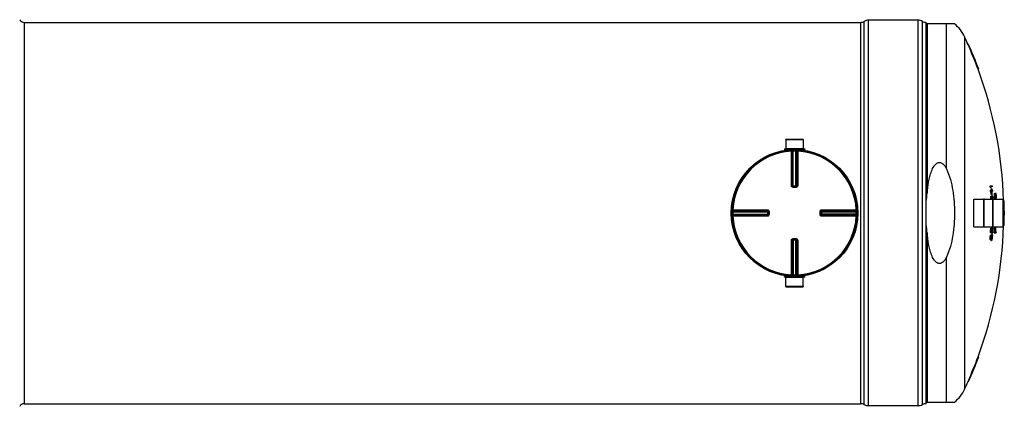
# Model space of a CAD drawing. Header units: millimetres. Extents: x 0 to 420, y 0 to 297.
# Tile 23 of 36: x 187 to 288, y 136 to 176. Entities that reach past the tile are written whole.
import ezdxf

# ---------------------------------------------------------------- set-up
doc = ezdxf.new("R2010")
doc.units = ezdxf.units.MM
doc.header["$LTSCALE"] = 23.1
doc.layers.get('0').update_dxf_attribs({"linetype": 'CONTINUOUS'})
for name, color, linetype in [('01_GLOBAL', 7, 'CONTINUOUS'), ('AXES_REF', 7, 'CONTINUOUS'), ('SURFACES', 7, 'CONTINUOUS')]:
    doc.layers.add(name, color=color, linetype=linetype)

msp = doc.modelspace()

# ---------------------------------------------------------------- linework, layer by layer
at = {"color": 7, "linetype": 'Continuous'}
for p, q in [((187.1, 175.98), (273.46, 175.98)), ((279.41, 176.2), (274.31, 176.2)), ((280.26, 136.64), (280.26, 175.98)), ((283.17, 175.82), (280.26, 175.82)), ((284.63, 173.7), (284.58, 173.7)), ((285.67, 171.15), (285.61, 171.15)), ((265.76, 163.9), (267.56, 163.9)), ((265.76, 163.9), (265.77, 162.97)), ((267.56, 163.9), (267.55, 162.97)), ((265.62, 162.93), (267.71, 162.93)), ((265.62, 162.93), (265.62, 162.86)), ((265.62, 162.86), (267.71, 162.86)), ((265.77, 162.97), (267.55, 162.97)), ((265.77, 162.97), (265.81, 162.93)), ((265.77, 162.85), (265.77, 162.8)), ((267.55, 162.97), (267.51, 162.93)), ((267.55, 162.85), (267.55, 162.8)), ((267.71, 162.93), (267.71, 162.86)), ((266.5, 159.04), (266.49, 159.04)), ((266.5, 159.04), (266.82, 159.04)), ((266.83, 159.04), (266.82, 159.04)), ((286.84, 159.13), (287.08, 159.13)), ((286.85, 159.04), (286.9, 159.04)), ((286.87, 158.66), (287.03, 158.66)), ((286.88, 158.94), (286.97, 158.94)), ((287.09, 159.04), (286.93, 159.04)), ((286.97, 158.82), (287.05, 158.82)), ((287.06, 158.66), (287.11, 158.66)), ((285.16, 154.9), (285.16, 157.72)), ((286.24, 157.77), (286.2, 157.77)), ((286.2, 154.86), (286.2, 157.77)), ((286.24, 154.86), (286.24, 157.77)), ((286.88, 158.56), (286.93, 158.56)), ((286.91, 157.91), (286.92, 157.97)), ((286.91, 157.91), (286.96, 157.91)), ((286.91, 157.81), (286.96, 157.81)), ((286.91, 157.75), (286.96, 157.75)), ((286.91, 157.73), (286.91, 157.75)), ((286.91, 157.73), (286.91, 157.75)), ((286.92, 157.97), (286.97, 157.97)), ((286.93, 158.04), (286.98, 158.04)), ((286.95, 158.05), (287.01, 158.05)), ((287.04, 158.56), (286.96, 158.56)), ((286.96, 157.91), (286.97, 157.97)), ((286.97, 157.73), (286.96, 157.75)), ((286.97, 157.73), (286.96, 157.75)), ((286.99, 157.92), (286.98, 157.88)), ((286.99, 157.92), (287.03, 157.92)), ((286.99, 157.88), (286.99, 157.88)), ((287, 158.18), (287.08, 158.18)), ((287.01, 157.96), (287, 157.96)), ((287.12, 158.56), (287.06, 158.56)), ((287.07, 158.05), (287.14, 158.05)), ((287.17, 157.77), (287.14, 157.77)), ((287.14, 154.86), (287.14, 157.77)), ((287.17, 154.86), (287.17, 157.77)), ((287.3, 158.25), (287.35, 158.25)), ((287.3, 158.17), (287.35, 158.17)), ((287.3, 158.08), (287.35, 158.08)), ((287.3, 157.98), (287.36, 157.98)), ((287.31, 158.3), (287.36, 158.3)), ((287.32, 158.33), (287.37, 158.33)), ((287.32, 157.9), (287.37, 157.9)), ((287.33, 158.35), (287.38, 158.35)), ((287.33, 157.85), (287.38, 157.85)), ((287.34, 157.82), (287.4, 157.82)), ((287.35, 158.36), (287.43, 158.36)), ((287.35, 157.8), (287.41, 157.8)), ((287.37, 158.2), (287.37, 158.15)), ((287.37, 158), (287.38, 157.95)), ((287.37, 157.79), (287.45, 157.79)), ((287.4, 158.27), (287.39, 158.27)), ((287.4, 158.27), (287.45, 158.27)), ((287.43, 158.28), (287.41, 158.28)), ((287.41, 157.88), (287.47, 157.88)), ((287.41, 157.88), (287.41, 157.88)), ((287.42, 158.2), (287.47, 158.2)), ((287.43, 158.15), (287.42, 158.2)), ((287.42, 157.87), (287.45, 157.87)), ((287.43, 158.15), (287.48, 158.15)), ((287.44, 158.08), (287.43, 158.15)), ((287.43, 157.95), (287.44, 158)), ((287.43, 157.95), (287.48, 157.95)), ((287.44, 158.08), (287.49, 158.08)), ((287.44, 158), (287.44, 158.08)), ((287.44, 158), (287.49, 158)), ((287.48, 158.15), (287.47, 158.2)), ((287.49, 158.08), (287.48, 158.15)), ((287.48, 157.95), (287.49, 158)), ((287.49, 158), (287.49, 158.08)), ((288.22, 154.9), (288.22, 157.72)), ((288.3, 157.59), (288.25, 157.59)), ((263.94, 156.48), (263.94, 156.48)), ((263.94, 156.48), (263.94, 156.47)), ((263.94, 156.47), (263.94, 156.16)), ((263.94, 156.16), (263.94, 156.15)), ((263.94, 156.15), (263.94, 156.15)), ((269.38, 156.47), (269.38, 156.48)), ((269.38, 156.16), (269.38, 156.47)), ((269.38, 156.15), (269.38, 156.16)), ((288.25, 156.4), (288.32, 156.4)), ((288.32, 156.23), (288.25, 156.23)), ((286.24, 154.86), (286.2, 154.86)), ((286.9, 154.54), (286.95, 154.54)), ((286.91, 154.62), (286.96, 154.62)), ((286.92, 154.69), (286.97, 154.69)), ((286.94, 154.74), (286.99, 154.74)), ((286.95, 154.75), (287, 154.75)), ((286.99, 154.64), (286.98, 154.61)), ((286.98, 154.56), (286.99, 154.62)), ((286.98, 154.61), (286.98, 154.56)), ((286.98, 154.56), (287.03, 154.56)), ((287, 154.66), (286.99, 154.64)), ((286.99, 154.64), (287.04, 154.64)), ((287, 154.72), (287.01, 154.75)), ((287, 154.7), (287.05, 154.7)), ((287.01, 154.75), (287.02, 154.77)), ((287.02, 154.77), (287.07, 154.77)), ((287.03, 154.8), (287.11, 154.8)), ((287.04, 154.64), (287.05, 154.7)), ((287.07, 154.67), (287.06, 154.62)), ((287.06, 154.62), (287.12, 154.62)), ((287.06, 154.62), (287.06, 154.56)), ((287.06, 154.56), (287.06, 154.61)), ((287.06, 154.56), (287.12, 154.56)), ((287.07, 154.67), (287.11, 154.67)), ((287.1, 154.7), (287.09, 154.7)), ((287.12, 154.62), (287.11, 154.67)), ((287.12, 154.56), (287.12, 154.62)), ((287.13, 154.7), (287.14, 154.64)), ((287.17, 154.86), (287.14, 154.86)), ((287.31, 154.84), (287.38, 154.84)), ((287.38, 154.78), (287.44, 154.78)), ((288.3, 155.04), (288.25, 155.04)), ((266.49, 153.59), (266.5, 153.59)), ((266.82, 153.59), (266.5, 153.59)), ((266.82, 153.59), (266.83, 153.59)), ((286.86, 153.83), (286.91, 153.83)), ((286.86, 153.75), (286.91, 153.75)), ((286.86, 153.68), (286.86, 153.75)), ((286.86, 153.68), (286.91, 153.68)), ((286.86, 153.62), (286.86, 153.68)), ((286.86, 153.62), (286.91, 153.62)), ((286.87, 153.91), (286.92, 153.91)), ((286.87, 153.56), (286.93, 153.56)), ((286.89, 153.97), (286.94, 153.97)), ((286.89, 153.54), (286.96, 153.54)), ((286.9, 154.47), (286.95, 154.47)), ((286.9, 154.4), (286.9, 154.47)), ((286.9, 154.4), (286.95, 154.4)), ((286.9, 154.34), (286.9, 154.4)), ((286.9, 154.34), (286.95, 154.34)), ((286.91, 154.02), (286.96, 154.02)), ((286.91, 153.68), (286.91, 153.75)), ((286.91, 153.62), (286.91, 153.68)), ((286.92, 154.27), (286.97, 154.27)), ((286.92, 154.03), (286.97, 154.03)), ((286.93, 154.26), (287, 154.26)), ((286.93, 153.75), (286.94, 153.7)), ((286.94, 153.84), (286.95, 153.9)), ((286.95, 153.89), (286.94, 153.84)), ((286.94, 153.84), (287, 153.84)), ((286.94, 153.75), (286.99, 153.75)), ((286.94, 153.72), (286.94, 153.75)), ((286.94, 153.72), (286.94, 153.74)), ((286.94, 153.7), (286.98, 153.7)), ((286.94, 153.7), (286.94, 153.65)), ((286.94, 153.65), (286.97, 153.65)), ((286.95, 154.4), (286.95, 154.47)), ((286.95, 154.34), (286.95, 154.4)), ((286.96, 153.92), (286.95, 153.89)), ((286.95, 153.64), (286.96, 153.64)), ((286.97, 153.94), (286.96, 153.92)), ((286.96, 153.92), (287.01, 153.92)), ((286.97, 154.44), (286.98, 154.47)), ((286.97, 154.47), (286.97, 154.42)), ((286.97, 154.42), (287.02, 154.42)), ((286.97, 154.42), (286.98, 154.37)), ((286.97, 154), (286.98, 154.03)), ((286.97, 153.99), (287.02, 153.99)), ((286.97, 153.65), (286.98, 153.7)), ((286.98, 154.47), (287.03, 154.47)), ((286.98, 154.37), (287.01, 154.37)), ((286.98, 154.05), (287.04, 154.05)), ((286.98, 154.03), (286.98, 154.05)), ((286.98, 153.7), (286.99, 153.75)), ((286.99, 154.35), (287, 154.35)), ((286.99, 153.59), (287.04, 153.59)), ((287, 154.08), (287.07, 154.08)), ((287.01, 153.68), (287, 153.62)), ((287, 153.6), (287.01, 153.65)), ((287, 153.6), (287.05, 153.6)), ((287.01, 154.37), (287.02, 154.42)), ((287.01, 153.92), (287.02, 153.99)), ((287.02, 153.75), (287.01, 153.68)), ((287.01, 153.65), (287.02, 153.72)), ((287.01, 153.65), (287.06, 153.65)), ((287.02, 154.42), (287.03, 154.47)), ((287.02, 154.21), (287.07, 154.21)), ((287.03, 153.91), (287.02, 153.84)), ((287.02, 153.72), (287.07, 153.72)), ((287.03, 154.31), (287.08, 154.31)), ((287.04, 153.96), (287.03, 153.91)), ((287.03, 153.91), (287.08, 153.91)), ((287.03, 153.84), (287.03, 153.9)), ((287.03, 153.84), (287.08, 153.84)), ((287.05, 154.4), (287.04, 154.34)), ((287.04, 154.32), (287.05, 154.37)), ((287.04, 154.32), (287.09, 154.32)), ((287.04, 153.96), (287.07, 153.96)), ((287.05, 154.47), (287.05, 154.4)), ((287.05, 154.37), (287.06, 154.43)), ((287.05, 154.37), (287.1, 154.37)), ((287.06, 153.99), (287.05, 153.99)), ((287.06, 154.43), (287.11, 154.43)), ((287.06, 153.65), (287.07, 153.72)), ((287.08, 153.91), (287.07, 153.96)), ((287.08, 153.84), (287.08, 153.91)), ((287.1, 154.37), (287.11, 154.43)), ((287.1, 153.99), (287.1, 153.92)), ((287.28, 154.27), (287.49, 154.27)), ((287.36, 154.36), (287.4, 154.36)), ((287.42, 154.36), (287.5, 154.36)), ((286.98, 153.49), (287.03, 153.49)), ((267.71, 149.77), (265.62, 149.77)), ((265.62, 149.7), (265.62, 149.77)), ((267.71, 149.7), (265.62, 149.7)), ((265.76, 148.72), (265.77, 149.66)), ((265.77, 149.78), (265.77, 149.83)), ((265.77, 149.66), (265.81, 149.7)), ((267.55, 149.66), (265.77, 149.66)), ((267.55, 149.66), (267.51, 149.7)), ((267.55, 149.78), (267.55, 149.83)), ((267.56, 148.72), (267.55, 149.66)), ((267.71, 149.7), (267.71, 149.77)), ((267.56, 148.72), (265.76, 148.72)), ((285.67, 141.48), (285.61, 141.48)), ((284.63, 138.93), (284.58, 138.93)), ((187.1, 136.64), (273.46, 136.64)), ((279.41, 136.43), (274.31, 136.43)), ((280.26, 136.81), (283.17, 136.81))]:
    msp.add_line(p, q, dxfattribs=at)
at = {"color": 9, "linetype": 'Continuous'}
for p, q in [((273.46, 175.98), (273.46, 136.64)), ((273.86, 136.54), (273.86, 176.08)), ((274.31, 136.43), (274.31, 176.2)), ((279.41, 136.43), (279.41, 176.2)), ((279.86, 136.54), (279.86, 176.08)), ((280.35, 175.82), (280.35, 158.36)), ((282.34, 160.86), (282.34, 175.82)), ((265.77, 162.85), (266.33, 162.85)), ((266.33, 162.77), (266.33, 162.68)), ((266.33, 159.12), (266.33, 162.68)), ((266.42, 159.12), (266.42, 162.68)), ((266.44, 162.68), (266.44, 159.12)), ((266.52, 162.77), (266.52, 162.69)), ((266.52, 159.04), (266.52, 162.69)), ((266.8, 162.77), (266.8, 162.69)), ((266.8, 159.04), (266.8, 162.69)), ((266.88, 159.12), (266.88, 162.68)), ((266.91, 162.68), (266.91, 159.12)), ((266.99, 162.85), (267.55, 162.85)), ((267, 162.77), (266.99, 162.68)), ((266.99, 162.68), (266.99, 159.12)), ((266.42, 159.12), (266.44, 159.12)), ((266.5, 158.95), (266.5, 159.04)), ((266.66, 158.95), (266.5, 158.95)), ((266.52, 159.12), (266.8, 159.12)), ((266.82, 158.95), (266.66, 158.95)), ((266.82, 158.95), (266.82, 159.04)), ((266.88, 159.12), (266.91, 159.12)), ((285.17, 154.89), (285.17, 157.73)), ((288.21, 154.89), (288.21, 157.73)), ((260.21, 156.65), (260.29, 156.64)), ((260.29, 156.64), (263.85, 156.64)), ((269.47, 156.64), (273.03, 156.64)), ((273.11, 156.65), (273.03, 156.64)), ((260.2, 156.45), (260.29, 156.45)), ((260.2, 156.17), (260.29, 156.18)), ((260.21, 155.98), (260.29, 155.98)), ((260.29, 156.56), (263.85, 156.56)), ((260.29, 156.54), (263.85, 156.54)), ((260.29, 156.45), (263.94, 156.45)), ((260.29, 156.18), (263.94, 156.18)), ((263.85, 156.09), (260.29, 156.09)), ((263.85, 156.07), (260.29, 156.07)), ((263.85, 155.98), (260.29, 155.98)), ((263.11, 155.98), (262.92, 155.98)), ((263.85, 156.54), (263.85, 156.56)), ((263.85, 156.07), (263.85, 156.09)), ((263.86, 156.45), (263.86, 156.18)), ((264.02, 156.47), (263.94, 156.47)), ((264.02, 156.16), (263.94, 156.16)), ((264.02, 156.47), (264.02, 156.16)), ((269.3, 156.47), (269.38, 156.47)), ((269.3, 156.16), (269.3, 156.47)), ((269.3, 156.16), (269.38, 156.16)), ((269.38, 156.45), (273.04, 156.45)), ((273.04, 156.18), (269.38, 156.18)), ((269.47, 156.56), (273.03, 156.56)), ((269.47, 156.56), (269.47, 156.54)), ((269.47, 156.54), (273.03, 156.54)), ((269.47, 156.18), (269.47, 156.45)), ((273.03, 156.09), (269.47, 156.09)), ((269.47, 156.09), (269.47, 156.07)), ((273.03, 156.07), (269.47, 156.07)), ((273.03, 155.98), (269.47, 155.98)), ((273.11, 155.98), (273.03, 155.98)), ((273.12, 156.45), (273.04, 156.45)), ((273.12, 156.17), (273.04, 156.18)), ((266.5, 153.68), (266.5, 153.59)), ((266.5, 153.68), (266.66, 153.68)), ((266.52, 153.59), (266.52, 149.94)), ((266.66, 153.68), (266.82, 153.68)), ((266.8, 149.94), (266.8, 153.59)), ((266.82, 153.68), (266.82, 153.59)), ((280.35, 154.27), (280.35, 136.81)), ((266.33, 149.95), (266.33, 153.51)), ((266.44, 153.51), (266.42, 153.51)), ((266.42, 149.95), (266.42, 153.51)), ((266.44, 153.51), (266.44, 149.95)), ((266.8, 153.51), (266.52, 153.51)), ((266.91, 153.51), (266.88, 153.51)), ((266.88, 149.95), (266.88, 153.51)), ((266.91, 153.51), (266.91, 149.95)), ((266.99, 153.51), (266.99, 149.95)), ((282.34, 136.81), (282.34, 151.77)), ((266.33, 149.78), (265.77, 149.78)), ((266.33, 149.86), (266.33, 149.95)), ((266.52, 149.86), (266.52, 149.94)), ((266.8, 149.86), (266.8, 149.94)), ((267, 149.86), (266.99, 149.95)), ((267.55, 149.78), (266.99, 149.78))]:
    msp.add_line(p, q, dxfattribs=at)
for points in [[(260.29, 156.64), (260.44, 156.64), (260.58, 156.64)], [(260.71, 156.64), (260.85, 156.64), (260.98, 156.64), (261.1, 156.64), (261.23, 156.64), (261.34, 156.64), (261.46, 156.64), (261.57, 156.64), (261.68, 156.64), (261.79, 156.64), (261.89, 156.64), (261.99, 156.64), (262.09, 156.64), (262.18, 156.64), (262.28, 156.64), (262.37, 156.64), (262.46, 156.64)], [(263.02, 156.64), (263.11, 156.64), (263.21, 156.64)], [(263.31, 156.64), (263.41, 156.64), (263.51, 156.64), (263.62, 156.64), (263.74, 156.64), (263.85, 156.64)], [(262.09, 155.98), (261.99, 155.98), (261.89, 155.98), (261.78, 155.98), (261.68, 155.98), (261.57, 155.98), (261.46, 155.98), (261.34, 155.98), (261.23, 155.98), (261.1, 155.98), (260.98, 155.98), (260.85, 155.98), (260.71, 155.98), (260.58, 155.98)], [(263.85, 155.98), (263.73, 155.98), (263.62, 155.98), (263.51, 155.98), (263.41, 155.98), (263.3, 155.98), (263.21, 155.98), (263.11, 155.98)]]:
    msp.add_lwpolyline(points, dxfattribs=at)
at = {"color": 7, "linetype": 'Continuous'}
msp.add_circle((266.66, 156.31), 6.46, dxfattribs=at)
for centre, radius, start, end in [((273.46, 176.83), 0.85, 270, 298.0725), ((274.31, 175.24), 0.956, 90, 118.0725), ((279.41, 175.24), 0.956, 61.9275, 90), ((280.26, 176.83), 0.85, 241.9275, 270), ((245.47, 156.31), 42.79, 20.2792, 23.9652), ((245.47, 156.31), 42.85, 20.254, 23.9349), ((265.76, 162.85), 0.0085, 0, 90), ((267.56, 162.85), 0.0085, 90, 180), ((245.47, 156.31), 41.47, 3.7684, 3.9009), ((268.47, 152.23), 19.6, 20.0372, 20.335), ((245.47, 156.31), 41.47, 3.1066, 3.2389), ((245.47, 156.31), 41.52, 3.7637, 3.8959), ((268.5, 152.23), 19.61, 20.0137, 20.3113), ((245.47, 156.31), 41.52, 3.1026, 3.2348), ((268.55, 152.31), 19.58, 19.8098, 20.1076), ((245.47, 156.31), 41.58, 3.2304, 3.4504), ((245.47, 156.31), 41.63, 3.2263, 3.446), ((245.47, 156.31), 41.65, 3.2245, 3.4441), ((245.47, 156.31), 41.71, 3.7467, 3.8784), ((245.47, 156.31), 41.71, 3.0887, 3.2203), ((285.17, 157.72), 0.0085, 90, 180), ((267.97, 151.98), 20.02, 18.0301, 19.1851), ((246.64, 158.11), 40.27, 359.5809, 359.7169), ((245.47, 156.31), 41.47, 1.9824, 2.0705), ((266.15, 162.53), 21.26, 347.6159, 347.7917), ((268, 151.98), 20.04, 18.0088, 19.1625), ((282.55, 162.37), 6.16, 315.2884, 315.4967), ((267.88, 152.04), 20.16, 18.0544, 18.8662), ((246.64, 158.11), 40.32, 359.5814, 359.7173), ((245.47, 156.31), 41.52, 1.9798, 2.0679), ((266.18, 162.53), 21.28, 347.6311, 347.8067), ((282.61, 162.36), 6.16, 315.3247, 315.533), ((247.13, 158.43), 39.86, 359.0854, 359.2), ((245.47, 156.31), 41.54, 1.9583, 2.0448), ((245.47, 156.31), 41.58, 2.982, 3.0984), ((273.59, 162.57), 14.19, 340.8698, 341.006), ((263.66, 151.74), 24.12, 14.3865, 14.7377), ((282.33, 153.09), 6.82, 46.5224, 46.7174), ((277.15, 152.54), 11.25, 28.6023, 28.7874), ((273.15, 152.19), 15.05, 22.7175, 22.8491), ((263.67, 151.74), 24.16, 14.3691, 14.8352), ((245.47, 156.31), 41.63, 2.7211, 3.0945), ((263.41, 151.8), 24.43, 14.0506, 14.704), ((245.47, 156.31), 41.65, 2.5659, 3.0927), ((245.47, 156.31), 41.63, 2.1111, 2.3914), ((245.47, 156.31), 41.69, 1.9512, 2.3883), ((245.47, 156.31), 41.71, 1.9972, 2.3872), ((266.54, 161.76), 21.06, 350.409, 350.5409), ((256.83, 160.78), 30.58, 355.1129, 355.2628), ((246.65, 157.83), 40.65, 0.3413, 0.4761), ((246.64, 154.89), 40.78, 4.3397, 4.4745), ((256.66, 152.78), 31.08, 9.4814, 9.6304), ((278.32, 161.72), 9.62, 339.161, 339.3639), ((282.08, 161.42), 6.08, 329.5031, 329.6772), ((266.19, 152.55), 21.79, 14.0728, 14.2025), ((284.35, 161.35), 4.23, 314.7943, 315.1), ((277.9, 153.47), 10.4, 24.7269, 24.9204), ((281.75, 154.05), 6.75, 33.7691, 33.9321), ((266.57, 161.76), 21.08, 350.4207, 350.5525), ((256.84, 160.78), 30.61, 355.119, 355.2687), ((246.65, 157.83), 40.7, 0.3409, 0.4755), ((246.64, 154.89), 40.83, 4.3343, 4.4689), ((284.13, 154.29), 4.77, 47.202, 47.4848), ((278.36, 161.72), 9.63, 339.1847, 339.3874), ((256.68, 152.78), 31.12, 9.4698, 9.6186), ((282.13, 161.41), 6.08, 329.5343, 329.7083), ((274.22, 161.82), 13.64, 344.6278, 344.9054), ((247.15, 158.11), 40.22, 359.95, 0.0635), ((247.14, 154.66), 40.37, 4.7418, 4.8553), ((266.22, 152.55), 21.81, 14.056, 14.1855), ((284.4, 161.34), 4.23, 314.83, 315.1356), ((273.79, 153.07), 14.44, 19.4741, 19.7426), ((277.94, 153.47), 10.4, 24.6998, 24.8932), ((284.81, 161.4), 4.06, 309.3725, 309.7258), ((273.85, 153.5), 14.36, 19.0963, 19.3656), ((284.62, 154.26), 4.56, 52.1503, 52.4775), ((281.8, 154.06), 6.75, 33.7362, 33.8991), ((274.28, 161.39), 13.59, 345.031, 345.309), ((284.19, 154.3), 4.76, 47.1665, 47.4493), ((284.25, 154.95), 4.66, 46.7666, 47.0531), ((284.7, 154.79), 4.43, 51.6658, 51.9995), ((281.9, 154.7), 6.63, 33.1616, 33.3262), ((273.88, 153.5), 14.38, 19.0743, 19.3433), ((284.92, 160.89), 3.93, 309.9113, 310.2717), ((284.51, 160.7), 4.14, 315.2929, 315.6026), ((278.07, 154.09), 10.3, 24.1108, 24.3052), ((266.3, 153.06), 21.81, 13.7663, 13.8956), ((274.32, 161.39), 13.61, 345.0487, 345.3264), ((282.27, 160.78), 5.99, 330.1738, 330.3494), ((256.72, 153.16), 31.18, 9.2453, 9.3937), ((278.51, 161.12), 9.56, 339.819, 340.0224), ((266.65, 161.26), 21.12, 350.7164, 350.8479), ((246.65, 155.02), 40.97, 4.276, 4.4101), ((246.65, 157.71), 40.85, 0.383, 0.5171), ((256.89, 160.4), 30.71, 355.3366, 355.4858), ((288.21, 157.72), 0.0085, 0, 90), ((245.47, 156.31), 42.79, 0.1138, 1.7073), ((245.47, 156.31), 42.85, 0.1137, 1.7052), ((266.66, 156.31), 6.54, 178.7413, 181.2587), ((266.66, 156.31), 6.54, 358.7413, 1.2587), ((245.47, 156.31), 42.78, 359.8861, 0.1139), ((245.47, 156.31), 42.79, 358.2927, 359.8862), ((245.47, 156.31), 42.83, 359.8863, 0.1137), ((245.47, 156.31), 42.85, 358.2948, 359.8863), ((285.17, 154.9), 0.0085, 180, 270), ((247.12, 158.32), 39.96, 354.5801, 354.6949), ((245.47, 156.31), 41.47, 357.4446, 357.5548), ((260.28, 160.91), 27.36, 346.7161, 346.8533), ((271.09, 160.78), 16.96, 338.9569, 339.1298), ((280.74, 159.76), 7.99, 320.9825, 321.1295), ((247.12, 158.32), 40.01, 354.587, 354.7016), ((245.47, 156.31), 41.52, 357.4479, 357.5579), ((260.3, 160.91), 27.39, 346.7324, 346.8694), ((271.12, 160.78), 16.98, 338.9812, 339.154), ((245.47, 156.31), 41.54, 357.4494, 357.5814), ((245.47, 156.31), 41.55, 357.4497, 357.5817), ((280.79, 159.76), 7.98, 321.018, 321.165), ((245.47, 156.31), 41.56, 357.7145, 357.8464), ((277.24, 160.01), 11.09, 331.8145, 332.0012), ((247.12, 158.26), 40.08, 354.7103, 354.8247), ((245.47, 156.31), 41.6, 357.4529, 357.5847), ((265.88, 160.83), 22.04, 343.8577, 344.0301), ((245.47, 156.31), 41.62, 357.4543, 357.5861), ((245.47, 156.31), 41.63, 357.4108, 357.5865), ((277.29, 160), 11.1, 331.8447, 332.0312), ((273.25, 160.36), 14.95, 337.621, 337.753), ((273.75, 150.3), 14.05, 18.1158, 18.2526), ((277.79, 150.57), 10.24, 24.2242, 24.42), ((245.47, 156.31), 41.68, 357.4141, 357.5895), ((266.31, 150.47), 21.25, 11.4869, 11.6623), ((245.47, 156.31), 41.71, 357.4155, 357.5908), ((247.14, 154.32), 40, 0.3467, 0.4609), ((245.47, 156.31), 41.86, 357.1959, 357.9819), ((245.47, 156.31), 41.92, 357.1994, 357.9844), ((245.47, 156.31), 41.94, 357.3316, 357.9854), ((245.47, 156.31), 41.98, 357.3344, 357.9004), ((245.47, 156.31), 42, 357.3356, 357.9014), ((288.21, 154.9), 0.0085, 270, 360), ((247.11, 158.29), 40, 353.5932, 353.708), ((245.47, 156.31), 41.47, 356.4522, 356.5625), ((266.23, 149.6), 21.02, 10.8481, 11.0251), ((260.19, 160.67), 27.52, 345.7688, 345.9057), ((282.59, 149.42), 5.95, 43.8054, 44.0184), ((270.95, 160.38), 17.18, 338.0819, 338.2537), ((266.18, 149.95), 21.18, 11.7908, 11.967), ((280.61, 159.23), 8.17, 320.3665, 320.5115), ((247.11, 158.29), 40.05, 353.6012, 353.7159), ((245.47, 156.31), 41.52, 356.4567, 356.5669), ((266.25, 149.6), 21.05, 10.8347, 11.0114), ((282.57, 150), 6.09, 44.2887, 44.4985), ((260.21, 160.67), 27.56, 345.7862, 345.9229), ((245.47, 156.31), 41.54, 356.4589, 356.591), ((282.65, 149.43), 5.95, 43.769, 43.982), ((270.99, 160.38), 17.19, 338.1072, 338.2788), ((245.47, 156.31), 41.55, 356.4592, 356.5913), ((281.24, 149.62), 6.98, 35.094, 35.2541), ((266.2, 149.95), 21.21, 11.7763, 11.9523), ((280.66, 159.23), 8.17, 320.4023, 320.5472), ((280.65, 158.86), 8.19, 320.3351, 320.4798), ((282.19, 158.71), 7.03, 312.6701, 312.8614), ((282.62, 150.01), 6.09, 44.2524, 44.4621), ((245.47, 156.31), 41.56, 356.7247, 356.8567), ((281.2, 150.19), 7.14, 35.7255, 35.8833), ((277.1, 159.52), 11.29, 331.0324, 331.2171), ((265.67, 160.36), 22.37, 342.296, 342.4673), ((245.47, 156.31), 41.6, 356.112, 356.2388), ((245.47, 156.31), 41.6, 356.4637, 356.5956), ((280.8, 158.57), 7.94, 321.1553, 321.2848), ((280.78, 159.4), 8.01, 320.9542, 321.1009), ((282.31, 159.26), 6.86, 313.1578, 313.3521), ((247.11, 158.23), 40.12, 353.7262, 353.8407), ((265.79, 160.68), 22.17, 343.2147, 343.3867), ((245.47, 156.31), 41.6, 357.1015, 357.2282), ((265.76, 160.51), 22.24, 342.937, 343.1087), ((245.47, 156.31), 41.63, 356.4223, 356.5981), ((245.47, 156.31), 41.62, 356.4657, 356.5976), ((280.93, 159.11), 7.77, 321.7882, 321.9195), ((245.47, 156.31), 41.66, 356.1169, 356.2488), ((277.15, 159.52), 11.3, 331.0631, 331.2476), ((273.11, 159.94), 15.16, 336.7643, 336.8954), ((280.85, 158.57), 7.95, 321.1727, 321.3201), ((265.75, 160.21), 22.3, 342.7609, 342.8895), ((274.71, 159.37), 13.66, 334.5742, 334.796), ((273.82, 149.84), 13.88, 17.2333, 17.3711), ((245.47, 156.31), 41.66, 357.1051, 357.2368), ((282.5, 158.94), 6.58, 314.0045, 314.2038), ((277.85, 150.05), 10.07, 23.415, 23.6128), ((245.47, 156.31), 41.68, 356.4268, 356.6024), ((256.47, 160.04), 31.27, 348.0386, 348.1878), ((280.97, 159.11), 7.77, 321.8052, 321.9546), ((265.87, 160.53), 22.11, 343.6818, 343.8109), ((274.86, 159.83), 13.45, 335.4077, 335.6315), ((266.36, 150.13), 21.1, 10.545, 10.7211), ((247.12, 158.14), 40.22, 353.5754, 353.6896), ((247.14, 154.29), 39.97, 359.36, 359.4743), ((245.47, 156.31), 41.71, 356.4288, 356.6043), ((256.54, 160.22), 31.14, 348.9979, 349.1472), ((247.12, 158.16), 40.18, 354.5574, 354.6715), ((245.47, 156.31), 42.07, 357.2097, 357.3401), ((282.39, 158.39), 6.74, 313.5027, 313.699), ((265.76, 149.78), 0.0085, 270, 360), ((267.56, 149.78), 0.0085, 180, 270), ((245.47, 156.31), 42.79, 336.0348, 339.7208), ((245.47, 156.31), 42.85, 336.0651, 339.746), ((273.46, 135.79), 0.85, 61.9275, 90), ((274.31, 137.39), 0.956, 241.9275, 270), ((279.41, 137.39), 0.956, 270, 298.0725), ((280.26, 135.79), 0.85, 90, 118.0725)]:
    msp.add_arc(centre, radius, start, end, dxfattribs=at)
at = {"color": 9, "linetype": 'Continuous'}
for centre, radius, start, end in [((266.66, 156.31), 6.38, 92.9675, 177.0325), ((266.75, 156.32), 6.37, 92.7532, 92.9681), ((266.66, 156.32), 6.37, 88.764, 91.236), ((266.58, 156.32), 6.37, 87.0319, 87.2468), ((266.66, 156.31), 6.38, 2.9675, 87.0325), ((266.5, 159.13), 0.0907, 258.8248, 265.0688), ((266.5, 159.13), 0.0884, 253.2311, 258.8266), ((266.52, 166.24), 7.13, 269.8492, 269.9994), ((266.8, 166.24), 7.13, 270.0006, 270.1484), ((266.8, 159.12), 0.0873, 285.3408, 292.579), ((266.8, 159.12), 0.0872, 292.5652, 299.8139), ((266.66, 156.31), 6.37, 178.7642, 181.2358), ((266.66, 156.23), 6.37, 177.0319, 177.2468), ((266.66, 156.4), 6.37, 182.7532, 182.9681), ((266.66, 156.31), 6.38, 182.9675, 267.0325), ((256.73, 156.45), 7.13, 0.0006, 0.1508), ((256.73, 156.18), 7.13, 359.8516, 359.9994), ((263.85, 156.18), 0.0873, 337.421, 344.6592), ((263.85, 156.16), 0.0905, 345.0434, 349.8287), ((263.85, 156.18), 0.0872, 330.1861, 337.4348), ((263.85, 156.18), 0.0857, 344.6659, 348.0155), ((263.85, 156.16), 0.0885, 349.8255, 354.4686), ((266.66, 156.31), 6.38, 272.9675, 357.0325), ((269.47, 156.47), 0.0907, 168.8248, 175.0688), ((269.47, 156.45), 0.0873, 157.421, 164.6592), ((269.47, 156.47), 0.0884, 163.2311, 168.8266), ((269.47, 156.45), 0.0872, 150.1861, 157.4348), ((276.59, 156.45), 7.13, 179.8516, 179.9994), ((276.59, 156.18), 7.13, 180.0006, 180.1508), ((266.66, 156.23), 6.37, 2.7532, 2.9681), ((266.66, 156.4), 6.37, 357.0319, 357.2468), ((266.66, 156.31), 6.37, 358.7642, 1.2358), ((266.52, 153.51), 0.0872, 112.5652, 119.8139), ((266.52, 153.51), 0.0873, 105.3408, 112.579), ((266.82, 153.5), 0.0907, 78.8248, 85.0688), ((266.82, 153.5), 0.0884, 73.2311, 78.8266), ((266.52, 146.38), 7.13, 90.0006, 90.1484), ((266.8, 146.38), 7.13, 89.8492, 89.9994), ((266.75, 156.31), 6.37, 267.0319, 267.2468), ((266.66, 156.31), 6.37, 268.764, 271.236), ((266.58, 156.31), 6.37, 272.7532, 272.9681)]:
    msp.add_arc(centre, radius, start, end, dxfattribs=at)
for points in [[(266.33, 162.77), (266.37, 162.77), (266.41, 162.72), (266.42, 162.68)], [(266.35, 162.77), (266.39, 162.77), (266.44, 162.72), (266.44, 162.68)], [(266.97, 162.77), (266.93, 162.77), (266.88, 162.72), (266.88, 162.68)], [(267, 162.77), (266.95, 162.77), (266.91, 162.72), (266.91, 162.68)], [(266.48, 159.04), (266.44, 159.05), (266.42, 159.09), (266.42, 159.12)], [(266.44, 159.12), (266.44, 159.08), (266.47, 159.04), (266.51, 159.04)], [(266.91, 159.12), (266.91, 159.08), (266.87, 159.04), (266.83, 159.04)], [(266.84, 159.05), (266.86, 159.06), (266.88, 159.09), (266.88, 159.12)], [(260.21, 156.65), (260.21, 156.61), (260.25, 156.56), (260.29, 156.56)], [(260.21, 156.62), (260.21, 156.58), (260.25, 156.54), (260.29, 156.54)], [(273.11, 156.65), (273.11, 156.61), (273.07, 156.56), (273.03, 156.56)], [(273.11, 156.62), (273.12, 156.58), (273.07, 156.54), (273.03, 156.54)], [(260.21, 156), (260.21, 156.04), (260.25, 156.09), (260.29, 156.09)], [(260.21, 155.98), (260.21, 156.02), (260.25, 156.07), (260.29, 156.07)], [(263.85, 156.56), (263.89, 156.56), (263.93, 156.52), (263.94, 156.48)], [(263.85, 156.54), (263.89, 156.54), (263.93, 156.5), (263.94, 156.47)], [(263.93, 156.13), (263.93, 156.1), (263.89, 156.07), (263.85, 156.07)], [(263.93, 156.13), (263.91, 156.11), (263.88, 156.09), (263.85, 156.09)], [(269.47, 156.09), (269.43, 156.09), (269.39, 156.12), (269.38, 156.16)], [(269.47, 156.07), (269.43, 156.07), (269.39, 156.11), (269.38, 156.15)], [(269.39, 156.5), (269.4, 156.53), (269.43, 156.56), (269.47, 156.56)], [(269.39, 156.49), (269.41, 156.52), (269.44, 156.54), (269.47, 156.54)], [(273.11, 156), (273.12, 156.04), (273.07, 156.09), (273.03, 156.09)], [(273.11, 155.98), (273.11, 156.02), (273.07, 156.07), (273.03, 156.07)], [(266.42, 153.51), (266.42, 153.54), (266.46, 153.59), (266.49, 153.59)], [(266.48, 153.58), (266.46, 153.57), (266.44, 153.54), (266.44, 153.51)], [(266.88, 153.51), (266.88, 153.54), (266.85, 153.58), (266.82, 153.59)], [(266.85, 153.59), (266.88, 153.58), (266.91, 153.54), (266.91, 153.51)], [(266.33, 149.86), (266.37, 149.86), (266.42, 149.91), (266.42, 149.95)], [(266.35, 149.86), (266.39, 149.86), (266.44, 149.91), (266.44, 149.95)], [(266.97, 149.86), (266.93, 149.86), (266.88, 149.91), (266.88, 149.95)], [(267, 149.86), (266.95, 149.86), (266.91, 149.91), (266.91, 149.95)]]:
    msp.add_open_spline(points, degree=3, dxfattribs=at)
for points, knots in [([(266.42, 162.68), (266.41, 162.68), (266.38, 162.68), (266.36, 162.68), (266.33, 162.68)], [0, 0, 0, 0, 0.109199, 1, 1, 1, 1]), ([(266.44, 162.68), (266.44, 162.68), (266.47, 162.69), (266.5, 162.69), (266.52, 162.69)], [0, 0, 0, 0, 0.10812, 1, 1, 1, 1]), ([(266.8, 162.69), (266.81, 162.69), (266.84, 162.69), (266.87, 162.69), (266.88, 162.68)], [0, 0, 0, 0, 0.352806, 1, 1, 1, 1]), ([(266.99, 162.68), (266.98, 162.68), (266.95, 162.68), (266.92, 162.68), (266.91, 162.68)], [0, 0, 0, 0, 0.353705, 1, 1, 1, 1]), ([(266.33, 159.12), (266.34, 159.12), (266.37, 159.12), (266.4, 159.12), (266.42, 159.12)], [0, 0, 0, 0, 0.353802, 1, 1, 1, 1]), ([(266.5, 158.95), (266.46, 158.95), (266.37, 158.99), (266.33, 159.08), (266.33, 159.12)], [0, 0, 0, 0, 0.498833, 1, 1, 1, 1]), ([(266.44, 159.12), (266.44, 159.12), (266.46, 159.12), (266.49, 159.12), (266.5, 159.12)], [0, 0, 0, 0, 0.107786, 1, 1, 1, 1]), ([(266.99, 159.12), (266.99, 159.08), (266.95, 158.99), (266.86, 158.95), (266.82, 158.95)], [0, 0, 0, 0, 0.49995, 1, 1, 1, 1]), ([(266.88, 159.12), (266.88, 159.12), (266.86, 159.12), (266.84, 159.12), (266.82, 159.12)], [0, 0, 0, 0, 0.107786, 1, 1, 1, 1]), ([(266.99, 159.12), (266.98, 159.12), (266.95, 159.12), (266.92, 159.12), (266.91, 159.12)], [0, 0, 0, 0, 0.353802, 1, 1, 1, 1]), ([(260.29, 156.64), (260.29, 156.63), (260.29, 156.61), (260.29, 156.58), (260.29, 156.56)], [0, 0, 0, 0, 0.353705, 1, 1, 1, 1]), ([(263.85, 156.64), (263.85, 156.63), (263.85, 156.61), (263.85, 156.58), (263.85, 156.56)], [0, 0, 0, 0, 0.353799, 1, 1, 1, 1]), ([(263.85, 156.64), (263.9, 156.64), (263.99, 156.61), (264.02, 156.52), (264.02, 156.47)], [0, 0, 0, 0, 0.499925, 1, 1, 1, 1]), ([(269.3, 156.47), (269.3, 156.52), (269.34, 156.61), (269.43, 156.64), (269.47, 156.64)], [0, 0, 0, 0, 0.498833, 1, 1, 1, 1]), ([(269.47, 156.64), (269.47, 156.63), (269.47, 156.61), (269.47, 156.58), (269.47, 156.56)], [0, 0, 0, 0, 0.353802, 1, 1, 1, 1]), ([(273.03, 156.56), (273.03, 156.56), (273.03, 156.59), (273.03, 156.62), (273.03, 156.64)], [0, 0, 0, 0, 0.109199, 1, 1, 1, 1]), ([(260.29, 156.45), (260.29, 156.46), (260.29, 156.49), (260.29, 156.52), (260.29, 156.54)], [0, 0, 0, 0, 0.352806, 1, 1, 1, 1]), ([(260.29, 156.09), (260.29, 156.1), (260.29, 156.12), (260.29, 156.15), (260.29, 156.18)], [0, 0, 0, 0, 0.10812, 1, 1, 1, 1]), ([(260.29, 156.07), (260.29, 156.07), (260.29, 156.04), (260.29, 156.01), (260.29, 155.98)], [0, 0, 0, 0, 0.109199, 1, 1, 1, 1]), ([(263.86, 156.47), (263.86, 156.48), (263.86, 156.5), (263.86, 156.52), (263.85, 156.54)], [0, 0, 0, 0, 0.367922, 1, 1, 1, 1]), ([(264.02, 156.16), (264.02, 156.11), (263.99, 156.02), (263.9, 155.98), (263.85, 155.98)], [0, 0, 0, 0, 0.500075, 1, 1, 1, 1]), ([(263.86, 156.16), (263.86, 156.15), (263.86, 156.13), (263.86, 156.11), (263.85, 156.09)], [0, 0, 0, 0, 0.367736, 1, 1, 1, 1]), ([(263.85, 155.98), (263.85, 155.99), (263.85, 156.02), (263.85, 156.05), (263.85, 156.07)], [0, 0, 0, 0, 0.353802, 1, 1, 1, 1]), ([(269.47, 155.98), (269.43, 155.98), (269.34, 156.02), (269.3, 156.11), (269.3, 156.16)], [0, 0, 0, 0, 0.49995, 1, 1, 1, 1]), ([(269.47, 156.47), (269.47, 156.48), (269.47, 156.5), (269.47, 156.52), (269.47, 156.54)], [0, 0, 0, 0, 0.367736, 1, 1, 1, 1]), ([(269.47, 156.16), (269.47, 156.15), (269.47, 156.13), (269.47, 156.11), (269.47, 156.09)], [0, 0, 0, 0, 0.367922, 1, 1, 1, 1]), ([(269.47, 155.98), (269.47, 155.99), (269.47, 156.02), (269.47, 156.05), (269.47, 156.07)], [0, 0, 0, 0, 0.353802, 1, 1, 1, 1]), ([(273.03, 156.54), (273.03, 156.53), (273.03, 156.5), (273.04, 156.48), (273.04, 156.45)], [0, 0, 0, 0, 0.10812, 1, 1, 1, 1]), ([(273.04, 156.18), (273.04, 156.17), (273.03, 156.14), (273.03, 156.11), (273.03, 156.09)], [0, 0, 0, 0, 0.352806, 1, 1, 1, 1]), ([(273.03, 155.98), (273.03, 155.99), (273.03, 156.02), (273.03, 156.05), (273.03, 156.07)], [0, 0, 0, 0, 0.353705, 1, 1, 1, 1]), ([(266.33, 153.51), (266.33, 153.55), (266.37, 153.64), (266.46, 153.68), (266.5, 153.68)], [0, 0, 0, 0, 0.49995, 1, 1, 1, 1]), ([(266.82, 153.68), (266.86, 153.68), (266.95, 153.64), (266.99, 153.55), (266.99, 153.51)], [0, 0, 0, 0, 0.498833, 1, 1, 1, 1]), ([(266.33, 153.51), (266.34, 153.51), (266.37, 153.51), (266.4, 153.5), (266.42, 153.51)], [0, 0, 0, 0, 0.353802, 1, 1, 1, 1]), ([(266.44, 153.51), (266.44, 153.51), (266.46, 153.51), (266.49, 153.51), (266.5, 153.51)], [0, 0, 0, 0, 0.107786, 1, 1, 1, 1]), ([(266.88, 153.51), (266.88, 153.51), (266.86, 153.51), (266.84, 153.51), (266.82, 153.51)], [0, 0, 0, 0, 0.107786, 1, 1, 1, 1]), ([(266.99, 153.51), (266.98, 153.51), (266.95, 153.51), (266.92, 153.5), (266.91, 153.51)], [0, 0, 0, 0, 0.353802, 1, 1, 1, 1]), ([(266.33, 149.95), (266.34, 149.95), (266.37, 149.95), (266.4, 149.94), (266.42, 149.95)], [0, 0, 0, 0, 0.353705, 1, 1, 1, 1]), ([(266.52, 149.94), (266.51, 149.94), (266.49, 149.94), (266.46, 149.94), (266.44, 149.95)], [0, 0, 0, 0, 0.352806, 1, 1, 1, 1]), ([(266.88, 149.95), (266.88, 149.95), (266.85, 149.94), (266.82, 149.94), (266.8, 149.94)], [0, 0, 0, 0, 0.10812, 1, 1, 1, 1]), ([(266.91, 149.95), (266.91, 149.95), (266.94, 149.95), (266.97, 149.95), (266.99, 149.95)], [0, 0, 0, 0, 0.109199, 1, 1, 1, 1])]:
    msp.add_open_spline(points, degree=3, knots=knots, dxfattribs=at)
at = {"color": 7, "linetype": 'Continuous'}
for points, knots in [([(280.35, 158.36), (280.38, 158.75), (280.45, 159.32), (280.62, 160.08), (280.79, 160.63), (280.99, 161.07), (281.24, 161.37), (281.45, 161.51), (281.64, 161.53), (281.83, 161.49), (282.03, 161.35), (282.21, 161.12), (282.3, 160.95), (282.34, 160.86)], [0, 0, 0, 0, 0.250391, 0.375603, 0.500775, 0.625756, 0.688244, 0.750356, 0.781544, 0.812739, 0.87492, 0.937423, 1, 1, 1, 1]), ([(282.34, 160.86), (282.51, 160.51), (282.77, 159.78), (283.09, 158.26), (283.17, 157.09), (283.17, 156.31)], [0, 0, 0, 0, 0.249926, 0.500034, 1, 1, 1, 1]), ([(283.17, 156.31), (283.17, 155.54), (283.09, 154.37), (282.77, 152.85), (282.51, 152.12), (282.34, 151.77)], [0, 0, 0, 0, 0.499966, 0.750074, 1, 1, 1, 1]), ([(282.34, 151.77), (282.3, 151.68), (282.21, 151.51), (282.03, 151.28), (281.83, 151.14), (281.64, 151.1), (281.45, 151.12), (281.24, 151.26), (280.99, 151.56), (280.79, 152), (280.62, 152.55), (280.45, 153.31), (280.38, 153.88), (280.35, 154.27)], [0, 0, 0, 0, 0.062577, 0.12508, 0.187261, 0.218456, 0.249644, 0.311756, 0.374244, 0.499225, 0.624397, 0.749609, 1, 1, 1, 1])]:
    msp.add_open_spline(points, degree=3, knots=knots, dxfattribs=at)
for points in [[(280.26, 157.51), (280.29, 157.79), (280.32, 158.08), (280.35, 158.36)], [(280.35, 154.27), (280.32, 154.55), (280.29, 154.84), (280.26, 155.12)]]:
    msp.add_open_spline(points, degree=3, dxfattribs=at)
at = {"layer": '01_GLOBAL', "color": 7, "linetype": 'Continuous'}
msp.add_circle((266.66, 156.31), 6.54, dxfattribs=at)
at = {"layer": 'AXES_REF', "color": 9, "linetype": 'Continuous'}
for p, q in [((187.1, 175.98), (187.1, 136.64)), ((284.23, 138.17), (284.23, 174.46))]:
    msp.add_line(p, q, dxfattribs=at)
at = {"layer": 'AXES_REF', "color": 7, "linetype": 'Continuous'}
for p, q in [((265.77, 163.92), (267.55, 163.92)), ((265.77, 163.9), (265.77, 163.92)), ((267.55, 163.9), (267.55, 163.92)), ((285.17, 157.73), (286.2, 157.73)), ((286.24, 157.73), (287.14, 157.73)), ((287.17, 157.73), (288.21, 157.73)), ((285.17, 154.89), (286.2, 154.89)), ((286.24, 154.89), (287.14, 154.89)), ((287.17, 154.89), (288.21, 154.89)), ((265.77, 148.72), (265.77, 148.71)), ((265.77, 148.71), (267.55, 148.71)), ((267.55, 148.72), (267.55, 148.71))]:
    msp.add_line(p, q, dxfattribs=at)
for centre, radius, start, end in [((187.1, 176.49), 0.51, 208.0725, 270), ((280.69, 172.8), 3.91, 25.0919, 50.5103), ((245.47, 156.31), 42.79, 23.9651, 25.0919), ((245.47, 156.31), 42.79, 1.7073, 20.2792), ((245.47, 156.31), 42.79, 339.7208, 358.2927), ((245.47, 156.31), 42.79, 334.9081, 336.0349), ((280.69, 139.82), 3.91, 309.4897, 334.9081), ((187.1, 136.13), 0.51, 90, 151.9275)]:
    msp.add_arc(centre, radius, start, end, dxfattribs=at)
at = {"layer": 'SURFACES', "color": 7, "linetype": 'Continuous'}
msp.add_arc((245.47, 156.31), 42.85, 359.8863, 0.1137, dxfattribs=at)

doc.saveas('drawing.dxf')
